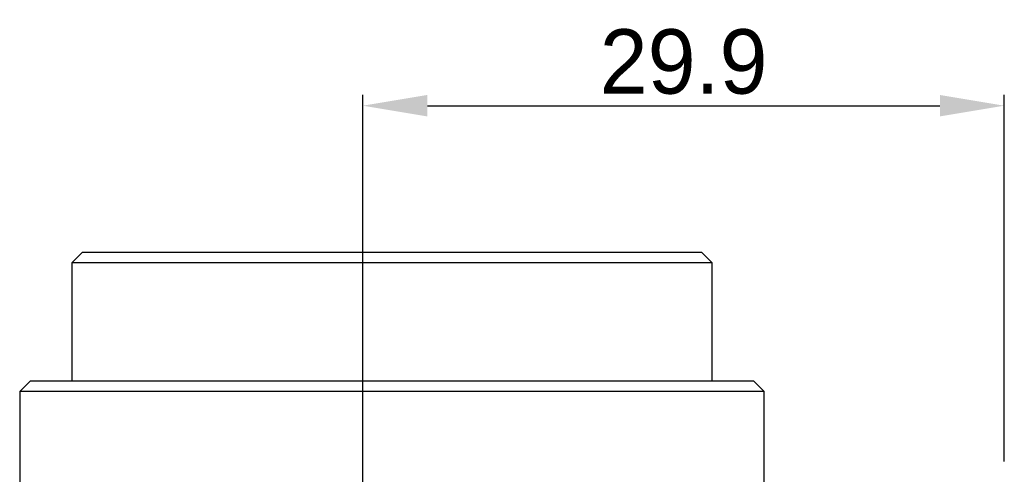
# Model space of a CAD drawing. Header units: millimetres. Extents: x 15756 to 16324, y 1603 to 1933.
# Tile 6 of 48: x 16024 to 16069, y 1667 to 1688. Entities that reach past the tile are written whole.
import ezdxf

# ---------------------------------------------------------------- set-up
doc = ezdxf.new("R2010")
doc.units = ezdxf.units.MM
doc.header["$PDSIZE"] = -1
doc.dimstyles.new('standard 1.0', dxfattribs={"dimtxt": 2.5, "dimasz": 3, "dimexe": 0.5, "dimexo": 1, "dimgap": 0.5, "dimtad": 1, "dimtoh": 1, "dimdec": 1, "dimzin": 9, "dimdsep": 46, "dimtxsty": 'Standard', "dimcen": 0, "dimclrd": 3, "dimclre": 3, "dimadec": 1, "dimazin": 0, "dimtfac": 1, "dimtdec": 1, "dimtmove": 0, "dimatfit": 3, "dimfxl": 1, "dimtolj": 1, "dimtzin": 0, "dimarcsym": 0})

# ---------------------------------------------------------------- blocks, each defined once
blk = doc.blocks.new('*D12')
at = {"color": 3, "lineweight": -2, "transparency": 16777216}
for p, q in [((16039.56, 1665.232), (16039.56, 1684.726)), ((16069.41, 1667.65), (16069.41, 1684.726)), ((16042.56, 1684.226), (16066.41, 1684.226))]:
    blk.add_line(p, q, dxfattribs=at)
at = {"color": 3, "transparency": 16777216}
for points in [[(16042.56, 1684.726), (16042.56, 1683.726), (16039.56, 1684.226)], [(16066.41, 1684.726), (16066.41, 1683.726), (16069.41, 1684.226)]]:
    blk.add_solid(points, dxfattribs=at)
at = {"layer": 'Defpoints', "color": 0, "transparency": 16777216}
for p in [(16069.41, 1684.226), (16069.41, 1666.65), (16039.56, 1664.232)]:
    blk.add_point(p, dxfattribs=at)
at = {"color": 0, "transparency": 16777216, "insert": (16054.485, 1686.264), "char_height": 3, "attachment_point": 5}
blk.add_mtext('\\A1;29.9', dxfattribs=at)

msp = doc.modelspace()

# ---------------------------------------------------------------- linework, layer by layer
at = {"color": 7, "linetype": 'Continuous', "lineweight": 25}
for p, q in [((16026.51, 1677.41), (16026.01, 1676.91)), ((16026.51, 1677.41), (16055.31, 1677.41)), ((16055.81, 1676.91), (16055.31, 1677.41)), ((16026.01, 1676.91), (16026.01, 1671.41)), ((16055.81, 1676.91), (16026.01, 1676.91)), ((16055.81, 1671.41), (16055.81, 1676.91)), ((16024.085, 1671.41), (16023.585, 1670.91)), ((16024.085, 1671.41), (16057.735, 1671.41)), ((16058.235, 1670.91), (16057.735, 1671.41)), ((16023.585, 1670.91), (16023.585, 1666.65)), ((16058.235, 1670.91), (16023.585, 1670.91)), ((16058.235, 1666.65), (16058.235, 1670.91))]:
    msp.add_line(p, q, dxfattribs=at)

# ---------------------------------------------------------------- dimensions: what is measured, and where the dimension line sits
dim = msp.add_linear_dim(base=(16069.409993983, 1684.226360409), p1=(16039.559993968, 1664.231867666), p2=(16069.409993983, 1666.649846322), dimstyle='standard 1.0', override={"dimtxt": 3})
dim.commit()
dim.dimension.update_dxf_attribs({"geometry": '*D12', "text_midpoint": (16054.484993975, 1684.226360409), "dimtype": 128})

doc.saveas('drawing.dxf')
